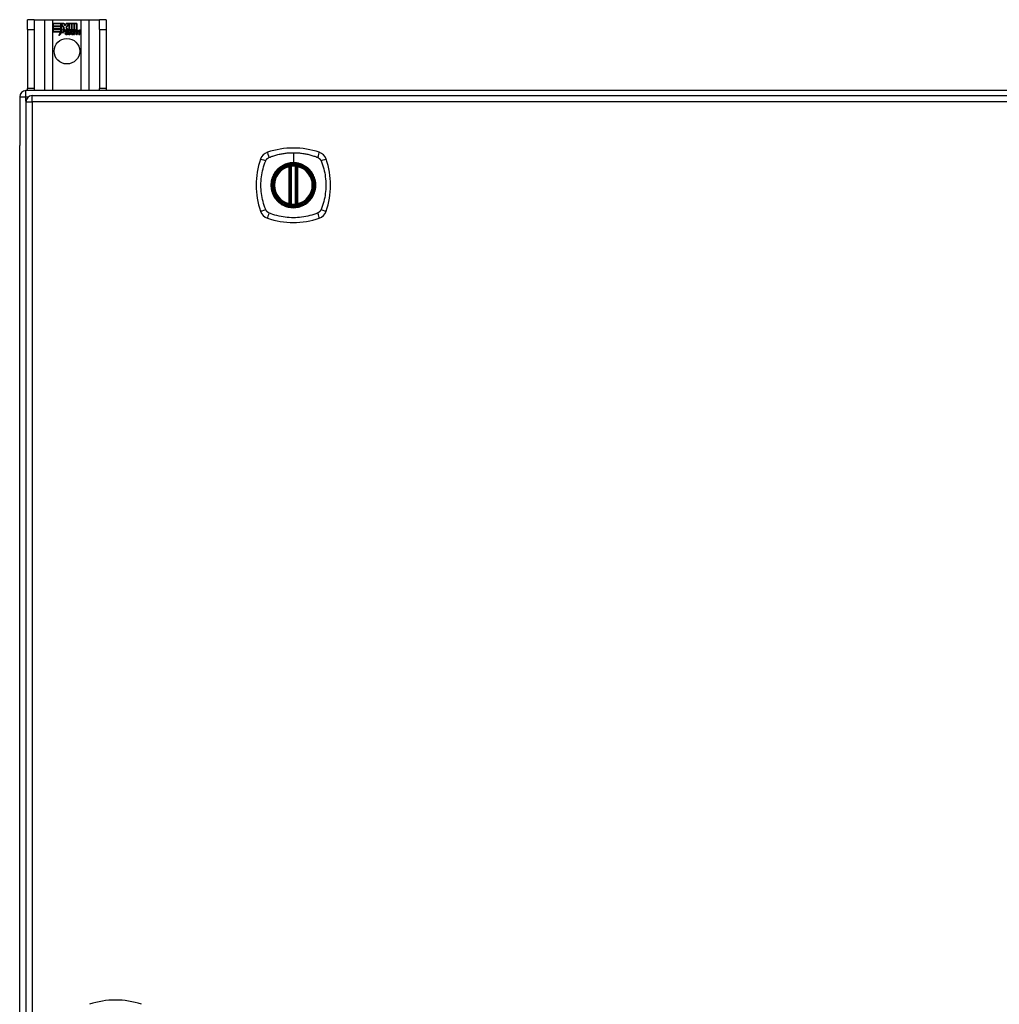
# Model space of a CAD drawing. Header units: inches. Extents: x 22 to 566, y 61 to 262.
# Tile 13 of 29: x 184 to 199, y 158 to 174. Entities that reach past the tile are written whole.
import ezdxf

# ---------------------------------------------------------------- set-up
doc = ezdxf.new("R2010")
doc.units = ezdxf.units.IN
doc.header["$MEASUREMENT"] = 0
doc.layers.add('Visible Edges(ANSI)', color=7, linetype='Continuous', lineweight=25)
doc.layers.add('Visible Tangent Edges(ANSI)', color=7, linetype='Continuous', lineweight=25)

msp = doc.modelspace()

# ---------------------------------------------------------------- linework, layer by layer
at = {"layer": 'Visible Edges(ANSI)'}
for p, q in [((184.069, 174.057), (183.964, 174.057)), ((183.964, 173.901), (183.964, 174.057)), ((184.069, 174.057), (184.069, 173.901)), ((184.069, 174.057), (184.233, 174.057)), ((184.233, 174.057), (184.368, 174.057)), ((184.368, 174.057), (184.81, 174.057)), ((184.373, 173.995), (184.373, 173.956)), ((184.54, 173.995), (184.373, 173.995)), ((184.373, 173.995), (184.54, 173.995)), ((184.373, 173.955), (184.373, 173.995)), ((184.373, 173.956), (184.495, 173.956)), ((184.496, 173.955), (184.373, 173.955)), ((184.373, 173.91), (184.373, 173.95)), ((184.373, 173.95), (184.496, 173.95)), ((184.373, 173.949), (184.373, 173.911)), ((184.495, 173.949), (184.373, 173.949)), ((184.495, 173.956), (184.495, 173.991)), ((184.495, 173.991), (184.5, 173.991)), ((184.495, 173.911), (184.495, 173.949)), ((184.496, 173.99), (184.496, 173.955)), ((184.499, 173.99), (184.496, 173.99)), ((184.496, 173.95), (184.496, 173.91)), ((184.542, 173.928), (184.499, 173.99)), ((184.5, 173.991), (184.543, 173.928)), ((184.562, 173.961), (184.54, 173.995)), ((184.54, 173.995), (184.562, 173.963)), ((184.58, 173.995), (184.562, 173.961)), ((184.562, 173.963), (184.579, 173.995)), ((184.579, 173.995), (184.663, 173.995)), ((184.579, 173.933), (184.622, 173.991)), ((184.662, 173.995), (184.58, 173.995)), ((184.622, 173.99), (184.58, 173.933)), ((184.622, 173.991), (184.626, 173.991)), ((184.625, 173.99), (184.622, 173.99)), ((184.625, 173.894), (184.625, 173.99)), ((184.626, 173.991), (184.626, 173.895)), ((184.662, 173.876), (184.662, 173.995)), ((184.663, 173.995), (184.663, 173.872)), ((184.668, 173.881), (184.668, 173.995)), ((184.668, 173.995), (184.705, 173.995)), ((184.669, 173.995), (184.669, 173.884)), ((184.705, 173.995), (184.669, 173.995)), ((184.705, 173.895), (184.705, 173.995)), ((184.705, 173.995), (184.705, 173.894)), ((184.711, 173.995), (184.711, 173.895)), ((184.747, 173.995), (184.711, 173.995)), ((184.711, 173.894), (184.711, 173.995)), ((184.711, 173.995), (184.748, 173.995)), ((184.747, 173.897), (184.747, 173.995)), ((184.748, 173.995), (184.748, 173.896)), ((184.81, 174.057), (184.945, 174.057)), ((184.945, 174.057), (185.109, 174.057)), ((185.109, 173.901), (185.109, 174.057)), ((185.214, 174.057), (185.109, 174.057)), ((185.214, 174.057), (185.214, 173.901)), ((183.964, 173.901), (183.964, 172.963)), ((184.069, 173.901), (184.069, 172.963)), ((184.373, 173.911), (184.495, 173.911)), ((184.496, 173.91), (184.373, 173.91)), ((184.495, 173.904), (184.373, 173.904)), ((184.373, 173.904), (184.373, 173.865)), ((184.373, 173.904), (184.496, 173.904)), ((184.373, 173.864), (184.373, 173.904)), ((184.373, 173.865), (184.495, 173.865)), ((184.494, 173.864), (184.373, 173.864)), ((184.463, 173.805), (184.494, 173.864)), ((184.518, 173.862), (184.463, 173.805)), ((184.495, 173.865), (184.466, 173.809)), ((184.466, 173.809), (184.518, 173.864)), ((184.495, 173.869), (184.495, 173.904)), ((184.497, 173.869), (184.495, 173.869)), ((184.496, 173.904), (184.496, 173.87)), ((184.496, 173.87), (184.497, 173.87)), ((184.497, 173.87), (184.515, 173.905)), ((184.515, 173.903), (184.497, 173.869)), ((184.515, 173.905), (184.518, 173.893)), ((184.517, 173.891), (184.515, 173.903)), ((184.543, 173.928), (184.517, 173.891)), ((184.518, 173.893), (184.542, 173.928)), ((184.518, 173.864), (184.521, 173.847)), ((184.52, 173.845), (184.518, 173.862)), ((184.559, 173.9), (184.52, 173.845)), ((184.521, 173.847), (184.56, 173.901)), ((184.568, 173.885), (184.559, 173.9)), ((184.56, 173.901), (184.568, 173.886)), ((184.572, 173.853), (184.618, 173.853)), ((184.618, 173.852), (184.573, 173.852)), ((184.574, 173.863), (184.604, 173.863)), ((184.605, 173.863), (184.574, 173.863)), ((184.604, 173.896), (184.579, 173.933)), ((184.58, 173.933), (184.606, 173.895)), ((184.609, 173.827), (184.609, 173.836)), ((184.61, 173.837), (184.61, 173.826)), ((184.617, 173.823), (184.648, 173.857)), ((184.637, 173.823), (184.617, 173.823)), ((184.649, 173.857), (184.619, 173.823)), ((184.619, 173.823), (184.637, 173.823)), ((184.654, 173.894), (184.625, 173.894)), ((184.626, 173.895), (184.654, 173.895)), ((184.648, 173.857), (184.63, 173.891)), ((184.63, 173.891), (184.651, 173.891)), ((184.632, 173.89), (184.649, 173.857)), ((184.65, 173.89), (184.632, 173.89)), ((184.637, 173.823), (184.654, 173.848)), ((184.654, 173.847), (184.637, 173.823)), ((184.66, 173.867), (184.65, 173.89)), ((184.651, 173.891), (184.66, 173.868)), ((184.654, 173.895), (184.662, 173.876)), ((184.663, 173.872), (184.654, 173.894)), ((184.654, 173.848), (184.658, 173.848)), ((184.657, 173.847), (184.654, 173.847)), ((184.666, 173.823), (184.657, 173.847)), ((184.658, 173.848), (184.667, 173.823)), ((184.66, 173.868), (184.663, 173.868)), ((184.663, 173.867), (184.66, 173.867)), ((184.663, 173.868), (184.68, 173.891)), ((184.68, 173.89), (184.663, 173.867)), ((184.687, 173.823), (184.666, 173.823)), ((184.667, 173.823), (184.685, 173.823)), ((184.678, 173.894), (184.668, 173.881)), ((184.669, 173.884), (184.677, 173.895)), ((184.669, 173.858), (184.698, 173.89)), ((184.685, 173.823), (184.669, 173.858)), ((184.7, 173.891), (184.67, 173.858)), ((184.67, 173.858), (184.687, 173.823)), ((184.677, 173.895), (184.705, 173.895)), ((184.705, 173.894), (184.678, 173.894)), ((184.68, 173.891), (184.7, 173.891)), ((184.698, 173.89), (184.68, 173.89)), ((184.695, 173.823), (184.707, 173.891)), ((184.712, 173.823), (184.695, 173.823)), ((184.708, 173.89), (184.696, 173.823)), ((184.696, 173.823), (184.711, 173.823)), ((184.707, 173.891), (184.721, 173.891)), ((184.721, 173.89), (184.708, 173.89)), ((184.711, 173.895), (184.727, 173.895)), ((184.726, 173.894), (184.711, 173.894)), ((184.711, 173.823), (184.716, 173.851)), ((184.717, 173.851), (184.712, 173.823)), ((184.721, 173.891), (184.72, 173.879)), ((184.72, 173.878), (184.721, 173.89)), ((184.72, 173.879), (184.724, 173.879)), ((184.724, 173.878), (184.72, 173.878)), ((184.725, 173.887), (184.726, 173.894)), ((184.727, 173.895), (184.726, 173.889)), ((184.738, 173.823), (184.745, 173.866)), ((184.754, 173.823), (184.738, 173.823)), ((184.746, 173.866), (184.739, 173.823)), ((184.739, 173.823), (184.753, 173.823)), ((184.753, 173.823), (184.758, 173.851)), ((184.759, 173.851), (184.754, 173.823)), ((184.78, 173.823), (184.787, 173.866)), ((184.796, 173.823), (184.78, 173.823)), ((184.788, 173.866), (184.781, 173.823)), ((184.781, 173.823), (184.795, 173.823)), ((184.795, 173.823), (184.804, 173.866)), ((184.804, 173.865), (184.796, 173.823)), ((185.109, 173.901), (185.109, 172.963)), ((185.214, 173.901), (185.214, 172.963)), ((237.74, 172.932), (183.938, 172.932)), ((183.964, 172.932), (183.964, 172.963)), ((184.036, 172.852), (237.641, 172.852)), ((184.069, 172.963), (184.069, 172.932)), ((185.109, 172.932), (185.109, 172.963)), ((185.214, 172.963), (185.214, 172.932)), ((183.839, 172.833), (183.839, 172.058)), ((183.937, 172.753), (183.937, 143.033)), ((183.839, 143.806), (183.839, 172.058)), ((188.128, 171.135), (188.128, 171.721)), ((188.148, 171.131), (188.148, 171.725)), ((188.227, 171.725), (188.227, 171.131)), ((188.247, 171.721), (188.247, 171.135))]:
    msp.add_line(p, q, dxfattribs=at)
at = {"layer": 'Visible Edges(ANSI)', "flags": 128}
for points in [[(188.159, 171.74), (188.157, 171.74), (188.156, 171.739), (188.154, 171.739), (188.152, 171.739), (188.151, 171.739), (188.149, 171.739), (188.148, 171.739), (188.147, 171.738), (188.145, 171.738), (188.144, 171.738), (188.143, 171.738), (188.141, 171.738), (188.14, 171.738), (188.139, 171.737), (188.138, 171.737), (188.138, 171.737), (188.137, 171.737), (188.136, 171.737), (188.136, 171.737), (188.135, 171.737), (188.135, 171.737), (188.134, 171.737), (188.134, 171.737), (188.134, 171.737)], [(188.241, 171.737), (188.241, 171.737), (188.24, 171.737), (188.24, 171.737), (188.24, 171.737), (188.239, 171.737), (188.239, 171.737), (188.238, 171.737), (188.237, 171.737), (188.236, 171.737), (188.236, 171.737), (188.235, 171.738), (188.233, 171.738), (188.232, 171.738), (188.231, 171.738), (188.23, 171.738), (188.228, 171.738), (188.227, 171.739), (188.225, 171.739), (188.224, 171.739), (188.222, 171.739), (188.221, 171.739), (188.219, 171.739), (188.218, 171.74), (188.216, 171.74)], [(188.134, 171.12), (188.134, 171.12), (188.134, 171.12), (188.135, 171.12), (188.135, 171.12), (188.136, 171.119), (188.136, 171.119), (188.137, 171.119), (188.138, 171.119), (188.138, 171.119), (188.139, 171.119), (188.14, 171.119), (188.141, 171.119), (188.143, 171.118), (188.144, 171.118), (188.145, 171.118), (188.147, 171.118), (188.148, 171.118), (188.149, 171.117), (188.151, 171.117), (188.152, 171.117), (188.154, 171.117), (188.156, 171.117), (188.157, 171.117), (188.159, 171.116)], [(188.216, 171.116), (188.218, 171.117), (188.219, 171.117), (188.221, 171.117), (188.222, 171.117), (188.224, 171.117), (188.225, 171.117), (188.227, 171.118), (188.228, 171.118), (188.23, 171.118), (188.231, 171.118), (188.232, 171.118), (188.233, 171.119), (188.235, 171.119), (188.236, 171.119), (188.236, 171.119), (188.237, 171.119), (188.238, 171.119), (188.239, 171.119), (188.239, 171.119), (188.24, 171.12), (188.24, 171.12), (188.24, 171.12), (188.241, 171.12), (188.241, 171.12)]]:
    msp.add_lwpolyline(points, dxfattribs=at)
at = {"layer": 'Visible Edges(ANSI)'}
for centre, radius in [((184.589, 173.557), 0.203), ((188.187, 171.428), 0.32), ((188.187, 171.428), 0.315)]:
    msp.add_circle(centre, radius, dxfattribs=at)
for centre, radius, start, end in [((184.605, 173.846), 0.0498, 134.1684, 176.5646), ((184.58, 173.848), 0.0247, 176.5646, 261.5605), ((184.605, 173.846), 0.049, 134.1684, 176.5646), ((184.58, 173.848), 0.0239, 176.5646, 261.5605), ((184.596, 173.855), 0.042, 79.6582, 131.9139), ((184.596, 173.855), 0.0412, 77.079, 133.1785), ((184.596, 173.855), 0.0374, 80.4085, 134.1684), ((184.596, 173.855), 0.0366, 80.3604, 134.1684), ((184.584, 173.849), 0.0127, 160.9907, 244.6784), ((184.584, 173.849), 0.012, 163.5261, 244.6784), ((184.595, 173.861), 0.021, 109.3797, 172.9975), ((184.595, 173.861), 0.0217, 109.3797, 175.226), ((184.588, 173.898), 0.0751, 261.5605, 286.9141), ((184.588, 173.898), 0.0759, 261.5605, 287.3343), ((184.595, 173.873), 0.0384, 244.6784, 292.5609), ((184.595, 173.873), 0.0391, 244.6784, 290.9242), ((184.593, 173.868), 0.0137, 51.1652, 109.3797), ((184.593, 173.868), 0.0144, 51.1652, 109.3797), ((184.594, 173.869), 0.0119, 331.4547, 51.1652), ((184.594, 173.869), 0.0127, 329.421, 51.1652), ((184.601, 173.873), 0.019, 23.8445, 85.0802), ((184.601, 173.873), 0.0183, 23.8445, 85.1757), ((184.586, 173.866), 0.0353, 336.1555, 23.8445), ((184.586, 173.866), 0.0345, 336.9643, 23.8445), ((184.774, 173.841), 0.0589, 147.5992, 170), ((184.774, 173.841), 0.0581, 147.5992, 170), ((184.749, 173.863), 0.03, 89.4776, 147.4114), ((184.749, 173.863), 0.0293, 89.4776, 148.2123), ((184.738, 173.863), 0.0165, 96.03, 147.5992), ((184.747, 173.866), 0.03, 88.7952, 136.5849), ((184.738, 173.863), 0.0157, 96.03, 147.5992), ((184.747, 173.866), 0.0307, 90.2222, 132.7339), ((184.737, 173.872), 0.00825, 23.5571, 96.03), ((184.737, 173.872), 0.0075, 23.5571, 96.03), ((184.73, 173.868), 0.0154, 350, 23.5571), ((184.73, 173.868), 0.0161, 350, 23.5571), ((184.75, 173.88), 0.0127, 16.9928, 89.4776), ((184.75, 173.88), 0.0119, 16.9928, 89.4776), ((184.816, 173.841), 0.0589, 148.5524, 170.8204), ((184.816, 173.841), 0.0581, 148.5584, 170.8257), ((184.727, 173.873), 0.0353, 357.7769, 16.9928), ((184.791, 173.862), 0.0299, 89.6788, 160.8136), ((184.727, 173.873), 0.036, 3.6169, 16.9928), ((184.791, 173.862), 0.0307, 89.6788, 153.9508), ((184.78, 173.863), 0.0165, 96.1027, 147.6301), ((184.78, 173.863), 0.0157, 96.1027, 147.6083), ((184.779, 173.872), 0.00825, 23.5487, 96.1027), ((184.779, 173.872), 0.0075, 23.5487, 96.1027), ((184.772, 173.868), 0.0154, 349.9922, 23.5487), ((184.772, 173.868), 0.0161, 350.0076, 23.5487), ((184.791, 173.88), 0.0131, 18.4748, 89.6788), ((184.791, 173.88), 0.0124, 18.4748, 89.6788), ((184.769, 173.872), 0.036, 349, 18.4748), ((184.769, 173.872), 0.0353, 349, 18.4748), ((183.938, 172.833), 0.099, 90, 180), ((184.036, 172.753), 0.099, 90, 180), ((187.833, 171.783), 0.177, 108.7722, 161.2278), ((188.187, 170.739), 1.28, 71.2278, 108.7722), ((188.542, 171.783), 0.177, 18.7722, 71.2278), ((188.876, 171.428), 1.28, 161.2278, 198.7722), ((187.498, 171.428), 1.28, 341.2278, 18.7722), ((188.187, 171.428), 0.313, 103.6344, 256.3656), ((188.187, 171.428), 0.313, 99.784, 103.6344), ((188.116, 171.721), 0.0118, 0, 103.6344), ((188.136, 171.725), 0.0118, 0, 99.784), ((188.187, 171.428), 0.313, 84.7499, 95.2501), ((188.239, 171.725), 0.0118, 80.216, 180), ((188.187, 171.428), 0.313, 76.3656, 80.216), ((188.258, 171.721), 0.0118, 76.3656, 180), ((188.187, 171.428), 0.313, 283.6344, 76.3656), ((188.116, 171.135), 0.0118, 256.3656, 0), ((188.187, 171.428), 0.313, 256.3656, 260.216), ((188.136, 171.131), 0.0118, 260.216, 0), ((188.239, 171.131), 0.0118, 180, 279.784), ((188.187, 171.428), 0.313, 279.784, 283.6344), ((188.258, 171.135), 0.0118, 180, 283.6344), ((187.833, 171.073), 0.177, 198.7722, 251.2278), ((188.187, 171.428), 0.313, 264.7499, 275.2501), ((188.542, 171.073), 0.177, 288.7722, 341.2278), ((188.187, 172.117), 1.28, 251.2278, 288.7722), ((185.361, 157.204), 1.28, 71.2278, 108.7722)]:
    msp.add_arc(centre, radius, start, end, dxfattribs=at)
at = {"layer": 'Visible Tangent Edges(ANSI)'}
for p, q in [((184.233, 174.057), (184.233, 172.932)), ((184.368, 172.932), (184.368, 174.057)), ((184.81, 174.057), (184.81, 172.932)), ((184.945, 172.932), (184.945, 174.057)), ((183.964, 173.901), (184.069, 173.901)), ((185.109, 173.901), (185.214, 173.901)), ((183.938, 172.833), (183.938, 172.932)), ((184.069, 172.963), (183.964, 172.963)), ((184.036, 172.753), (184.036, 172.852)), ((185.214, 172.963), (185.109, 172.963)), ((183.839, 172.833), (183.938, 172.833)), ((183.937, 172.753), (184.036, 172.753)), ((183.938, 172.833), (183.979, 172.833)), ((183.938, 172.763), (183.938, 172.833)), ((237.641, 172.753), (184.036, 172.753)), ((184.036, 172.753), (184.036, 143.033)), ((188.187, 171.945), (188.187, 171.785)), ((188.187, 171.78), (188.187, 171.785)), ((188.116, 171.721), (188.114, 171.732)), ((188.116, 171.721), (188.128, 171.721)), ((188.116, 171.721), (188.116, 171.135)), ((188.128, 171.721), (188.138, 171.721)), ((188.134, 171.737), (188.135, 171.731)), ((188.138, 171.725), (188.148, 171.725)), ((188.138, 171.135), (188.138, 171.721)), ((188.16, 171.728), (188.159, 171.74)), ((188.16, 171.128), (188.16, 171.728)), ((188.215, 171.728), (188.216, 171.74)), ((188.215, 171.728), (188.215, 171.128)), ((188.227, 171.725), (188.237, 171.725)), ((188.237, 171.721), (188.247, 171.721)), ((188.237, 171.721), (188.237, 171.135)), ((188.24, 171.731), (188.241, 171.737)), ((188.247, 171.721), (188.258, 171.721)), ((188.261, 171.732), (188.258, 171.721)), ((188.258, 171.135), (188.258, 171.721)), ((188.114, 171.124), (188.116, 171.135)), ((188.128, 171.135), (188.116, 171.135)), ((188.138, 171.135), (188.128, 171.135)), ((188.135, 171.126), (188.134, 171.12)), ((188.148, 171.131), (188.138, 171.131)), ((188.159, 171.116), (188.16, 171.128)), ((188.216, 171.116), (188.215, 171.128)), ((188.237, 171.131), (188.227, 171.131)), ((188.247, 171.135), (188.237, 171.135)), ((188.241, 171.12), (188.24, 171.126)), ((188.258, 171.135), (188.247, 171.135)), ((188.258, 171.135), (188.261, 171.124))]:
    msp.add_line(p, q, dxfattribs=at)
at = {"layer": 'Visible Tangent Edges(ANSI)', "flags": 128}
for points in [[(187.799, 171.868), (187.817, 171.876), (187.832, 171.882), (187.848, 171.887), (187.863, 171.892), (187.879, 171.897), (187.895, 171.902), (187.911, 171.906), (187.927, 171.911), (187.943, 171.915), (187.959, 171.919), (187.975, 171.922), (187.991, 171.925), (188.007, 171.928), (188.023, 171.931), (188.04, 171.934), (188.056, 171.936), (188.072, 171.938), (188.089, 171.94), (188.105, 171.941), (188.121, 171.943), (188.138, 171.943), (188.154, 171.944), (188.171, 171.945), (188.187, 171.945)], [(188.187, 171.945), (188.204, 171.945), (188.221, 171.944), (188.237, 171.943), (188.253, 171.943), (188.27, 171.941), (188.286, 171.94), (188.303, 171.938), (188.319, 171.936), (188.335, 171.934), (188.352, 171.931), (188.368, 171.928), (188.384, 171.925), (188.4, 171.922), (188.416, 171.919), (188.432, 171.915), (188.448, 171.911), (188.464, 171.906), (188.48, 171.902), (188.496, 171.897), (188.511, 171.892), (188.527, 171.887), (188.542, 171.882), (188.558, 171.876), (188.576, 171.868)], [(187.748, 171.04), (187.734, 171.073), (187.723, 171.104), (187.714, 171.135), (187.705, 171.167), (187.697, 171.199), (187.69, 171.231), (187.684, 171.264), (187.68, 171.296), (187.676, 171.329), (187.673, 171.362), (187.671, 171.395), (187.671, 171.428), (187.671, 171.461), (187.673, 171.494), (187.676, 171.527), (187.68, 171.56), (187.684, 171.592), (187.69, 171.625), (187.697, 171.657), (187.705, 171.689), (187.714, 171.721), (187.723, 171.752), (187.734, 171.783), (187.748, 171.817)], [(187.748, 171.817), (187.748, 171.818), (187.749, 171.819), (187.75, 171.821), (187.75, 171.822), (187.751, 171.824), (187.752, 171.825), (187.753, 171.826), (187.753, 171.828), (187.754, 171.829), (187.755, 171.83), (187.756, 171.831), (187.757, 171.833), (187.758, 171.834), (187.759, 171.835), (187.76, 171.836), (187.76, 171.838), (187.761, 171.839), (187.762, 171.84), (187.763, 171.841), (187.764, 171.842), (187.766, 171.844), (187.767, 171.845), (187.768, 171.846), (187.769, 171.847)], [(187.769, 171.847), (187.77, 171.848), (187.771, 171.849), (187.772, 171.85), (187.773, 171.851), (187.774, 171.852), (187.775, 171.853), (187.777, 171.854), (187.778, 171.855), (187.779, 171.856), (187.78, 171.857), (187.782, 171.858), (187.783, 171.859), (187.784, 171.86), (187.785, 171.86), (187.787, 171.861), (187.788, 171.862), (187.789, 171.863), (187.791, 171.864), (187.792, 171.865), (187.793, 171.865), (187.795, 171.866), (187.796, 171.867), (187.797, 171.867), (187.799, 171.868)], [(188.187, 171.78), (188.279, 171.768), (188.364, 171.733), (188.437, 171.677), (188.493, 171.604), (188.528, 171.519), (188.54, 171.428), (188.528, 171.337), (188.492, 171.252), (188.436, 171.179), (188.364, 171.123), (188.278, 171.088), (188.187, 171.076), (188.096, 171.088), (188.011, 171.123), (187.938, 171.179), (187.882, 171.252), (187.847, 171.337), (187.835, 171.428), (187.847, 171.52), (187.883, 171.605), (187.938, 171.677), (188.011, 171.733), (188.096, 171.768), (188.187, 171.78)], [(188.187, 171.785), (188.177, 171.785), (188.167, 171.784), (188.157, 171.784), (188.146, 171.783), (188.136, 171.781), (188.126, 171.78), (188.116, 171.778), (188.106, 171.775), (188.096, 171.773), (188.086, 171.77), (188.076, 171.767), (188.066, 171.764), (188.057, 171.76), (188.047, 171.756), (188.038, 171.752), (188.029, 171.748), (188.019, 171.743), (188.01, 171.738), (188.002, 171.733), (187.993, 171.727), (187.984, 171.721), (187.976, 171.715), (187.968, 171.709), (187.96, 171.703)], [(188.415, 171.703), (188.407, 171.709), (188.399, 171.715), (188.39, 171.721), (188.382, 171.727), (188.373, 171.733), (188.364, 171.738), (188.355, 171.743), (188.346, 171.748), (188.337, 171.752), (188.328, 171.756), (188.318, 171.76), (188.308, 171.764), (188.299, 171.767), (188.289, 171.77), (188.279, 171.773), (188.269, 171.776), (188.259, 171.778), (188.249, 171.78), (188.239, 171.781), (188.228, 171.783), (188.218, 171.784), (188.208, 171.784), (188.198, 171.785), (188.187, 171.785)], [(188.576, 171.868), (188.579, 171.867), (188.582, 171.865), (188.584, 171.864), (188.587, 171.862), (188.589, 171.861), (188.592, 171.859), (188.595, 171.857), (188.597, 171.855), (188.599, 171.853), (188.602, 171.851), (188.604, 171.849), (188.606, 171.847), (188.608, 171.845), (188.61, 171.842), (188.612, 171.84), (188.614, 171.838), (188.616, 171.835), (188.618, 171.833), (188.62, 171.83), (188.621, 171.828), (188.623, 171.825), (188.625, 171.822), (188.626, 171.82), (188.627, 171.817)], [(188.627, 171.817), (188.641, 171.783), (188.652, 171.752), (188.661, 171.721), (188.67, 171.689), (188.678, 171.657), (188.685, 171.625), (188.691, 171.592), (188.695, 171.56), (188.699, 171.527), (188.702, 171.494), (188.703, 171.461), (188.704, 171.428), (188.703, 171.395), (188.702, 171.362), (188.699, 171.329), (188.695, 171.296), (188.691, 171.264), (188.685, 171.231), (188.678, 171.199), (188.67, 171.167), (188.661, 171.135), (188.652, 171.104), (188.641, 171.073), (188.627, 171.04)], [(187.913, 171.656), (187.9, 171.64), (187.889, 171.623), (187.878, 171.605), (187.868, 171.587), (187.859, 171.568), (187.852, 171.549), (187.845, 171.53), (187.84, 171.51), (187.836, 171.49), (187.833, 171.469), (187.831, 171.449), (187.831, 171.428), (187.831, 171.407), (187.833, 171.387), (187.836, 171.366), (187.84, 171.346), (187.845, 171.326), (187.852, 171.307), (187.859, 171.288), (187.868, 171.269), (187.878, 171.251), (187.889, 171.233), (187.9, 171.217), (187.913, 171.201)], [(187.96, 171.703), (187.958, 171.701), (187.956, 171.699), (187.954, 171.697), (187.951, 171.696), (187.949, 171.694), (187.947, 171.692), (187.945, 171.69), (187.943, 171.688), (187.941, 171.686), (187.939, 171.684), (187.937, 171.682), (187.935, 171.68), (187.933, 171.678), (187.931, 171.676), (187.929, 171.674), (187.928, 171.672), (187.926, 171.67), (187.924, 171.668), (187.922, 171.666), (187.92, 171.664), (187.918, 171.662), (187.916, 171.66), (187.915, 171.658), (187.913, 171.656)], [(188.135, 171.731), (188.135, 171.731), (188.134, 171.731), (188.133, 171.732), (188.132, 171.732), (188.131, 171.732), (188.13, 171.733), (188.13, 171.733), (188.129, 171.733), (188.128, 171.733), (188.127, 171.733), (188.126, 171.733), (188.125, 171.733), (188.124, 171.733), (188.123, 171.733), (188.122, 171.733), (188.121, 171.733), (188.12, 171.733), (188.119, 171.733), (188.118, 171.733), (188.117, 171.733), (188.116, 171.733), (188.116, 171.733), (188.115, 171.733), (188.114, 171.732)], [(188.138, 171.725), (188.138, 171.725), (188.138, 171.725), (188.138, 171.726), (188.138, 171.726), (188.138, 171.726), (188.138, 171.727), (188.138, 171.727), (188.137, 171.727), (188.137, 171.727), (188.137, 171.728), (188.137, 171.728), (188.137, 171.728), (188.137, 171.728), (188.137, 171.728), (188.137, 171.729), (188.136, 171.729), (188.136, 171.729), (188.136, 171.729), (188.136, 171.73), (188.136, 171.73), (188.136, 171.73), (188.136, 171.73), (188.135, 171.73), (188.135, 171.731)], [(188.138, 171.721), (188.138, 171.721), (188.138, 171.721), (188.138, 171.721), (188.138, 171.722), (188.138, 171.722), (188.138, 171.722), (188.138, 171.722), (188.138, 171.722), (188.138, 171.722), (188.138, 171.723), (188.138, 171.723), (188.138, 171.723), (188.138, 171.723), (188.138, 171.723), (188.138, 171.723), (188.138, 171.724), (188.138, 171.724), (188.138, 171.724), (188.138, 171.724), (188.138, 171.724), (188.138, 171.724), (188.138, 171.725), (188.138, 171.725), (188.138, 171.725)], [(188.148, 171.725), (188.148, 171.725), (188.148, 171.725), (188.148, 171.725), (188.148, 171.725), (188.149, 171.725), (188.149, 171.725), (188.149, 171.725), (188.15, 171.725), (188.15, 171.726), (188.151, 171.726), (188.151, 171.726), (188.152, 171.726), (188.152, 171.726), (188.153, 171.726), (188.153, 171.727), (188.154, 171.727), (188.155, 171.727), (188.155, 171.727), (188.156, 171.727), (188.157, 171.727), (188.158, 171.728), (188.158, 171.728), (188.159, 171.728), (188.16, 171.728)], [(188.215, 171.728), (188.216, 171.728), (188.217, 171.728), (188.217, 171.728), (188.218, 171.727), (188.219, 171.727), (188.22, 171.727), (188.22, 171.727), (188.221, 171.727), (188.222, 171.727), (188.222, 171.726), (188.223, 171.726), (188.223, 171.726), (188.224, 171.726), (188.224, 171.726), (188.225, 171.726), (188.225, 171.725), (188.226, 171.725), (188.226, 171.725), (188.226, 171.725), (188.226, 171.725), (188.227, 171.725), (188.227, 171.725), (188.227, 171.725), (188.227, 171.725)], [(188.24, 171.731), (188.239, 171.73), (188.239, 171.73), (188.239, 171.73), (188.239, 171.73), (188.239, 171.73), (188.239, 171.729), (188.239, 171.729), (188.238, 171.729), (188.238, 171.729), (188.238, 171.728), (188.238, 171.728), (188.238, 171.728), (188.238, 171.728), (188.238, 171.728), (188.238, 171.727), (188.237, 171.727), (188.237, 171.727), (188.237, 171.727), (188.237, 171.726), (188.237, 171.726), (188.237, 171.726), (188.237, 171.725), (188.237, 171.725), (188.237, 171.725)], [(188.237, 171.725), (188.237, 171.725), (188.237, 171.725), (188.237, 171.724), (188.237, 171.724), (188.237, 171.724), (188.237, 171.724), (188.237, 171.724), (188.237, 171.724), (188.237, 171.723), (188.237, 171.723), (188.237, 171.723), (188.237, 171.723), (188.237, 171.723), (188.237, 171.723), (188.237, 171.722), (188.237, 171.722), (188.237, 171.722), (188.237, 171.722), (188.237, 171.722), (188.237, 171.722), (188.237, 171.721), (188.237, 171.721), (188.237, 171.721), (188.237, 171.721)], [(188.261, 171.732), (188.26, 171.733), (188.259, 171.733), (188.258, 171.733), (188.257, 171.733), (188.257, 171.733), (188.256, 171.733), (188.255, 171.733), (188.254, 171.733), (188.253, 171.733), (188.252, 171.733), (188.251, 171.733), (188.25, 171.733), (188.249, 171.733), (188.248, 171.733), (188.247, 171.733), (188.246, 171.733), (188.245, 171.733), (188.244, 171.733), (188.244, 171.732), (188.243, 171.732), (188.242, 171.732), (188.241, 171.731), (188.24, 171.731), (188.24, 171.731)], [(188.462, 171.656), (188.46, 171.658), (188.458, 171.66), (188.457, 171.662), (188.455, 171.664), (188.453, 171.666), (188.451, 171.668), (188.449, 171.67), (188.447, 171.672), (188.445, 171.674), (188.444, 171.676), (188.442, 171.678), (188.44, 171.68), (188.438, 171.682), (188.436, 171.684), (188.434, 171.686), (188.432, 171.688), (188.43, 171.69), (188.428, 171.692), (188.426, 171.694), (188.423, 171.695), (188.421, 171.697), (188.419, 171.699), (188.417, 171.701), (188.415, 171.703)], [(188.462, 171.201), (188.475, 171.217), (188.486, 171.234), (188.497, 171.251), (188.507, 171.269), (188.515, 171.288), (188.523, 171.307), (188.53, 171.327), (188.535, 171.347), (188.539, 171.367), (188.542, 171.387), (188.544, 171.407), (188.544, 171.428), (188.544, 171.449), (188.542, 171.469), (188.539, 171.49), (188.535, 171.51), (188.529, 171.53), (188.523, 171.549), (188.515, 171.568), (188.507, 171.587), (188.497, 171.605), (188.486, 171.623), (188.475, 171.64), (188.462, 171.656)], [(187.913, 171.201), (187.915, 171.198), (187.916, 171.196), (187.918, 171.194), (187.92, 171.192), (187.922, 171.19), (187.924, 171.188), (187.926, 171.186), (187.928, 171.184), (187.929, 171.182), (187.931, 171.18), (187.933, 171.178), (187.935, 171.176), (187.937, 171.174), (187.939, 171.172), (187.941, 171.17), (187.943, 171.168), (187.945, 171.166), (187.947, 171.164), (187.949, 171.163), (187.951, 171.161), (187.954, 171.159), (187.956, 171.157), (187.958, 171.155), (187.96, 171.154)], [(187.96, 171.154), (187.976, 171.141), (187.993, 171.129), (188.01, 171.118), (188.029, 171.109), (188.047, 171.1), (188.067, 171.092), (188.086, 171.086), (188.106, 171.081), (188.126, 171.077), (188.146, 171.074), (188.167, 171.072), (188.188, 171.071), (188.208, 171.072), (188.229, 171.074), (188.249, 171.077), (188.269, 171.081), (188.289, 171.086), (188.309, 171.093), (188.328, 171.1), (188.347, 171.109), (188.365, 171.119), (188.382, 171.129), (188.399, 171.141), (188.415, 171.154)], [(188.114, 171.124), (188.115, 171.124), (188.116, 171.124), (188.116, 171.123), (188.117, 171.123), (188.118, 171.123), (188.119, 171.123), (188.12, 171.123), (188.121, 171.123), (188.122, 171.123), (188.123, 171.123), (188.124, 171.123), (188.125, 171.123), (188.126, 171.123), (188.127, 171.123), (188.128, 171.123), (188.129, 171.123), (188.13, 171.124), (188.13, 171.124), (188.131, 171.124), (188.132, 171.124), (188.133, 171.125), (188.134, 171.125), (188.135, 171.125), (188.135, 171.126)], [(188.135, 171.126), (188.135, 171.126), (188.136, 171.126), (188.136, 171.126), (188.136, 171.126), (188.136, 171.127), (188.136, 171.127), (188.136, 171.127), (188.136, 171.127), (188.137, 171.128), (188.137, 171.128), (188.137, 171.128), (188.137, 171.128), (188.137, 171.128), (188.137, 171.129), (188.137, 171.129), (188.137, 171.129), (188.138, 171.129), (188.138, 171.13), (188.138, 171.13), (188.138, 171.13), (188.138, 171.131), (188.138, 171.131), (188.138, 171.131), (188.138, 171.131)], [(188.138, 171.131), (188.138, 171.131), (188.138, 171.132), (188.138, 171.132), (188.138, 171.132), (188.138, 171.132), (188.138, 171.132), (188.138, 171.133), (188.138, 171.133), (188.138, 171.133), (188.138, 171.133), (188.138, 171.133), (188.138, 171.133), (188.138, 171.134), (188.138, 171.134), (188.138, 171.134), (188.138, 171.134), (188.138, 171.134), (188.138, 171.134), (188.138, 171.135), (188.138, 171.135), (188.138, 171.135), (188.138, 171.135), (188.138, 171.135), (188.138, 171.135)], [(188.16, 171.128), (188.159, 171.128), (188.158, 171.129), (188.158, 171.129), (188.157, 171.129), (188.156, 171.129), (188.155, 171.129), (188.155, 171.129), (188.154, 171.13), (188.153, 171.13), (188.153, 171.13), (188.152, 171.13), (188.152, 171.13), (188.151, 171.13), (188.151, 171.131), (188.15, 171.131), (188.15, 171.131), (188.149, 171.131), (188.149, 171.131), (188.149, 171.131), (188.148, 171.131), (188.148, 171.131), (188.148, 171.131), (188.148, 171.131), (188.148, 171.131)], [(188.227, 171.131), (188.227, 171.131), (188.227, 171.131), (188.227, 171.131), (188.226, 171.131), (188.226, 171.131), (188.226, 171.131), (188.226, 171.131), (188.225, 171.131), (188.225, 171.131), (188.224, 171.131), (188.224, 171.13), (188.223, 171.13), (188.223, 171.13), (188.222, 171.13), (188.222, 171.13), (188.221, 171.13), (188.22, 171.129), (188.22, 171.129), (188.219, 171.129), (188.218, 171.129), (188.217, 171.129), (188.217, 171.129), (188.216, 171.128), (188.215, 171.128)], [(188.237, 171.135), (188.237, 171.135), (188.237, 171.135), (188.237, 171.135), (188.237, 171.135), (188.237, 171.135), (188.237, 171.134), (188.237, 171.134), (188.237, 171.134), (188.237, 171.134), (188.237, 171.134), (188.237, 171.134), (188.237, 171.133), (188.237, 171.133), (188.237, 171.133), (188.237, 171.133), (188.237, 171.133), (188.237, 171.133), (188.237, 171.132), (188.237, 171.132), (188.237, 171.132), (188.237, 171.132), (188.237, 171.132), (188.237, 171.131), (188.237, 171.131)], [(188.237, 171.131), (188.237, 171.131), (188.237, 171.131), (188.237, 171.131), (188.237, 171.13), (188.237, 171.13), (188.237, 171.13), (188.237, 171.129), (188.237, 171.129), (188.238, 171.129), (188.238, 171.129), (188.238, 171.128), (188.238, 171.128), (188.238, 171.128), (188.238, 171.128), (188.238, 171.128), (188.238, 171.127), (188.239, 171.127), (188.239, 171.127), (188.239, 171.127), (188.239, 171.126), (188.239, 171.126), (188.239, 171.126), (188.239, 171.126), (188.24, 171.126)], [(188.24, 171.126), (188.24, 171.125), (188.241, 171.125), (188.242, 171.125), (188.243, 171.124), (188.244, 171.124), (188.244, 171.124), (188.245, 171.124), (188.246, 171.123), (188.247, 171.123), (188.248, 171.123), (188.249, 171.123), (188.25, 171.123), (188.251, 171.123), (188.252, 171.123), (188.253, 171.123), (188.254, 171.123), (188.255, 171.123), (188.256, 171.123), (188.257, 171.123), (188.257, 171.123), (188.258, 171.123), (188.259, 171.124), (188.26, 171.124), (188.261, 171.124)], [(188.415, 171.154), (188.417, 171.155), (188.419, 171.157), (188.421, 171.159), (188.423, 171.161), (188.426, 171.163), (188.428, 171.164), (188.43, 171.166), (188.432, 171.168), (188.434, 171.17), (188.436, 171.172), (188.438, 171.174), (188.44, 171.176), (188.442, 171.178), (188.444, 171.18), (188.445, 171.182), (188.447, 171.184), (188.449, 171.186), (188.451, 171.188), (188.453, 171.19), (188.455, 171.192), (188.457, 171.194), (188.458, 171.196), (188.46, 171.198), (188.462, 171.201)], [(187.799, 170.988), (187.796, 170.99), (187.793, 170.991), (187.791, 170.992), (187.788, 170.994), (187.785, 170.996), (187.783, 170.997), (187.78, 170.999), (187.778, 171.001), (187.776, 171.003), (187.773, 171.005), (187.771, 171.007), (187.769, 171.009), (187.767, 171.012), (187.764, 171.014), (187.762, 171.016), (187.76, 171.019), (187.759, 171.021), (187.757, 171.024), (187.755, 171.026), (187.753, 171.029), (187.752, 171.031), (187.75, 171.034), (187.749, 171.037), (187.748, 171.04)], [(188.576, 170.988), (188.542, 170.974), (188.511, 170.964), (188.48, 170.954), (188.448, 170.946), (188.417, 170.938), (188.384, 170.931), (188.352, 170.925), (188.319, 170.92), (188.287, 170.916), (188.254, 170.914), (188.221, 170.912), (188.188, 170.912), (188.155, 170.912), (188.122, 170.914), (188.089, 170.916), (188.056, 170.92), (188.023, 170.925), (187.991, 170.931), (187.959, 170.938), (187.927, 170.946), (187.895, 170.954), (187.863, 170.964), (187.832, 170.974), (187.799, 170.988)], [(188.627, 171.04), (188.626, 171.037), (188.625, 171.034), (188.623, 171.031), (188.622, 171.029), (188.62, 171.026), (188.618, 171.024), (188.616, 171.021), (188.614, 171.019), (188.612, 171.016), (188.61, 171.014), (188.608, 171.012), (188.606, 171.009), (188.604, 171.007), (188.602, 171.005), (188.599, 171.003), (188.597, 171.001), (188.595, 170.999), (188.592, 170.998), (188.59, 170.996), (188.587, 170.994), (188.584, 170.993), (188.582, 170.991), (188.579, 170.99), (188.576, 170.988)]]:
    msp.add_lwpolyline(points, dxfattribs=at)
at = {"layer": 'Visible Tangent Edges(ANSI)'}
for radius in [0.346, 0.342, 0.325, 0.324]:
    msp.add_circle((188.187, 171.428), radius, dxfattribs=at)
for start, end in [(103.6344, 256.3656), (84.7499, 95.2501), (283.6344, 76.3656), (264.7499, 275.2501)]:
    msp.add_arc((188.187, 171.428), 0.301, start, end, dxfattribs=at)
for centre, major_axis, ratio, start_param, end_param in [((187.813, 171.84), (-0.037, 0.112), 0.042597, 0.170073, 1.307344), ((188.562, 171.84), (0.037, 0.112), 0.042597, 4.975842, 6.113112), ((187.775, 171.802), (-0.112, 0.037), 0.042597, 4.975842, 6.113112), ((188.6, 171.802), (0.112, 0.037), 0.042597, 0.170073, 1.307344), ((188.134, 171.736), (-0.00893, -0.00773), 0.431674, 0, 1.315955), ((188.14, 171.725), (-0.0116, -0.0021), 0.025638, 4.856604, 6.283185), ((188.235, 171.725), (0.0116, -0.0021), 0.025638, 0, 1.426581), ((188.241, 171.736), (0.00893, -0.00773), 0.431674, 4.96723, 6.283185), ((188.134, 171.12), (-0.00893, 0.00773), 0.431674, 4.96723, 6.283185), ((188.14, 171.131), (-0.0116, 0.0021), 0.025638, 0, 1.426581), ((188.235, 171.131), (0.0116, 0.0021), 0.025638, 4.856604, 6.283185), ((188.241, 171.12), (0.00893, 0.00773), 0.431674, 0, 1.315955), ((187.775, 171.054), (-0.112, -0.037), 0.042597, 0.170073, 1.307344), ((187.813, 171.016), (-0.037, -0.112), 0.042597, 4.975842, 6.113112), ((188.562, 171.016), (0.037, -0.112), 0.042597, 0.170073, 1.307344), ((188.6, 171.054), (0.112, -0.037), 0.042597, 4.975842, 6.113112)]:
    msp.add_ellipse(centre, major_axis=major_axis, ratio=ratio, start_param=start_param, end_param=end_param, dxfattribs=at)

doc.saveas('drawing.dxf')
